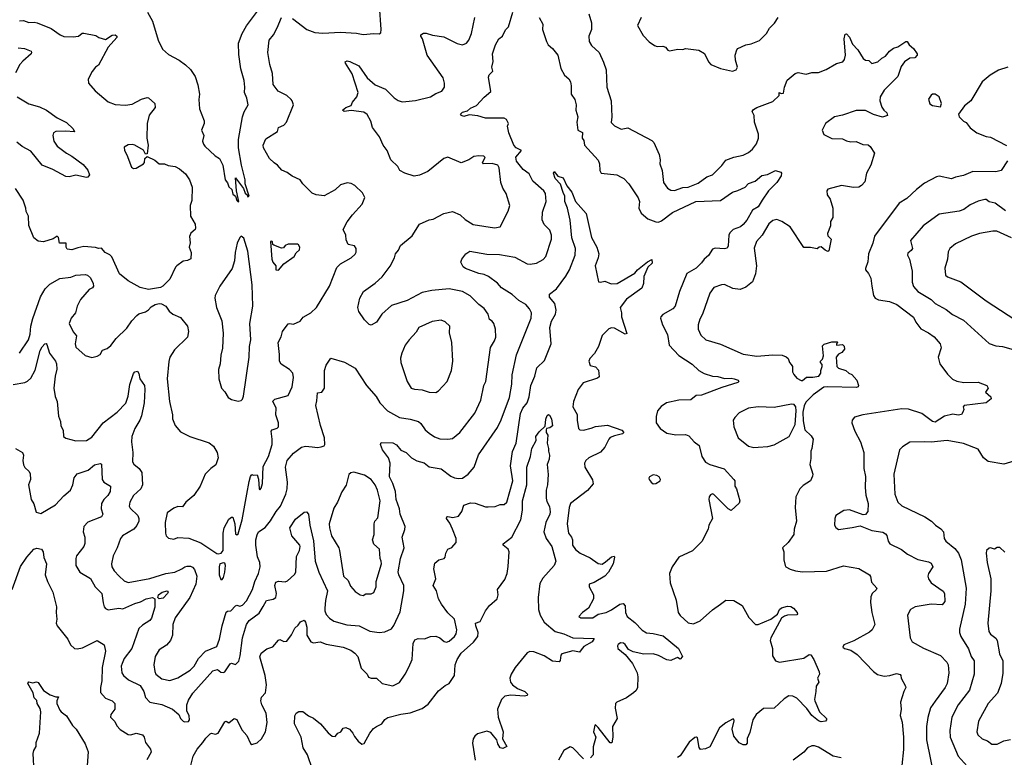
# Model space of a CAD drawing. Extents: x 1678759 to 1859541, y 384609 to 522867.
# Tile 212 of 256: x 1768157 to 1775489, y 466955 to 472448. Entities that reach past the tile are written whole.
import ezdxf

# ---------------------------------------------------------------- set-up
doc = ezdxf.new("R2010")
doc.units = 0

msp = doc.modelspace()

# ---------------------------------------------------------------- linework, layer by layer
at = {"layer": '0CON20XD'}
for points in [[(1770188, 472458), (1770294.6, 472374.6), (1770355, 472352.5), (1770415, 472347.1), (1770545, 472355.5), (1770665, 472348.1), (1770715, 472339.2), (1770795, 472346.2), (1770835, 472342.5), (1770845, 472350), (1770849.2, 472375), (1770836.9, 472555)], [(1768125, 469254.2), (1768178, 469225), (1768184.3, 469205), (1768180, 469165), (1768185.7, 469134.3), (1768195, 469112.9), (1768228, 469085), (1768235.5, 469065.5), (1768237.5, 469025), (1768221.9, 468985), (1768241.4, 468875), (1768261.9, 468841.9), (1768280.6, 468780.6), (1768315, 468770), (1768424.1, 468835.9), (1768485, 468902.5), (1768535.6, 468945), (1768553.5, 468985), (1768563, 469037), (1768583.8, 469066.2), (1768667.3, 469092.7), (1768715, 469132.9), (1768755, 469142.5), (1768765, 469137.5), (1768770, 469025), (1768783.8, 469005), (1768834, 468975), (1768831.4, 468935), (1768813.1, 468905), (1768783.6, 468875), (1768767.3, 468845), (1768764.5, 468805), (1768775.8, 468765), (1768765.8, 468745), (1768665, 468707.1), (1768635.6, 468675), (1768629.5, 468635), (1768643.1, 468595), (1768642.5, 468547.5), (1768633.8, 468525), (1768580.8, 468455), (1768574.3, 468435), (1768574.4, 468385), (1768605.8, 468335), (1768685, 468286.4), (1768719.6, 468225), (1768769.5, 468175), (1768778.1, 468105), (1768785.7, 468075.7), (1768795, 468063.8), (1768815, 468054.2), (1768895, 468066.2), (1768925, 468060), (1769015, 468101.1), (1769057.6, 468112.4), (1769098, 468135), (1769145, 468145.6), (1769163.8, 468135), (1769164.3, 468074.3), (1769139.4, 467990.6), (1769126.9, 467973.1), (1769070.3, 467939.7), (1769044, 467915), (1768993.1, 467766.9), (1768935, 467690), (1768919.5, 467655), (1768913.6, 467633.6), (1768918.1, 467585), (1768930.8, 467565), (1768967.5, 467532.5), (1769055, 467490.6), (1769080.9, 467445), (1769095, 467400), (1769125, 467366.7), (1769215, 467349.1), (1769295, 467314.4), (1769341.2, 467275), (1769355, 467243.3), (1769374.2, 467224.2), (1769385, 467218.8), (1769415, 467223.3), (1769421.2, 467235), (1769418.8, 467265), (1769402.3, 467302.3), (1769402.7, 467345), (1769415, 467382), (1769447.3, 467432.7), (1769595, 467600.6), (1769629.3, 467609.3), (1769655, 467590), (1769675, 467586), (1769685, 467592), (1769725, 467652), (1769735, 467656.7), (1769765, 467646.2), (1769789.1, 467670.9), (1769799.7, 467710.3), (1769817, 467845), (1769845, 467944.5), (1769865, 467975.4), (1769940.7, 468029.3), (1769970.5, 468079.5), (1769995, 468122), (1770045, 468132.9), (1770063.5, 468146.5), (1770069.2, 468175), (1770057.7, 468235), (1770065, 468259.2), (1770083.2, 468266.8), (1770135, 468262.5), (1770151.2, 468268.8), (1770202.7, 468317.3), (1770213.8, 468335), (1770219.2, 468450.8), (1770240.8, 468495), (1770245.7, 468525), (1770244, 468535), (1770183.1, 468605), (1770169.2, 468665), (1770211.7, 468728.3), (1770275, 468780), (1770293.9, 468783.9), (1770306.6, 468766.6), (1770317.5, 468685), (1770345, 468567.5), (1770357.2, 468415), (1770384.3, 468334.3), (1770448.8, 468195), (1770433.1, 468123.1), (1770428.2, 468065), (1770428.5, 468045), (1770439.8, 468019.8), (1770465, 467990.6), (1770495, 467970), (1770592.9, 467942.9), (1770685, 467934), (1770765, 467894.6), (1770835, 467885.6), (1770875, 467890.6), (1770925, 467912.2), (1770944, 467936), (1770991.2, 468038.8), (1771017.8, 468195), (1771017.1, 468235), (1770979.1, 468315), (1770976.2, 468336.2), (1770993.2, 468436.8), (1771020.9, 468515), (1771004.5, 468595.5), (1771025, 468652.5), (1771026.4, 468675), (1770991.2, 468765), (1770984.6, 468805), (1770961.6, 468875), (1770955.5, 468935), (1770935.3, 468995.3), (1770911.4, 469045), (1770915.6, 469145.6), (1770902.9, 469185), (1770859.2, 469245), (1770844, 469285), (1770849.3, 469300.7), (1770935, 469297.5), (1770961.7, 469281.7), (1770995, 469242.5), (1771034, 469225), (1771074.7, 469184.7), (1771115, 469163.6), (1771168.5, 469148.5), (1771205, 469117.5), (1771295, 469103.5), (1771368.6, 469048.6), (1771395, 469035.6), (1771425, 469030.6), (1771455, 469034.4), (1771497.5, 469065), (1771540.6, 469115), (1771573.1, 469206.9), (1771715, 469412.5), (1771742.6, 469467.4), (1771803.8, 469635), (1771822.3, 469735), (1771825.3, 469804.7), (1771856.5, 469953.5), (1771966.5, 470225), (1771968.1, 470265), (1771952.2, 470295), (1771925, 470326.4), (1771875, 470356.8), (1771825, 470401.5), (1771745, 470451.1), (1771715, 470485.7), (1771648.6, 470535), (1771615, 470552), (1771575, 470558), (1771476, 470595), (1771458.5, 470608.5), (1771442, 470642), (1771450, 470665), (1771480, 470705), (1771510, 470725), (1771635, 470701.8), (1771729.8, 470700.2), (1771845, 470679.1), (1771935, 470630), (1771957.4, 470627.4), (1772005.4, 470634.6), (1772055, 470661.4), (1772075.7, 470685), (1772117.5, 470815), (1772118.2, 470845), (1772105, 470880), (1772062.5, 470922.5), (1772048, 470958), (1772049.1, 471015), (1772077.7, 471095), (1772072.9, 471155), (1772060, 471175), (1771978.9, 471245), (1771950.5, 471300.5), (1771905, 471331.9), (1771857.5, 471395), (1771851.5, 471425), (1771892.5, 471475), (1771853.1, 471495), (1771835.5, 471515), (1771800, 471605), (1771790, 471655), (1771797.5, 471675), (1771781.2, 471705), (1771764.1, 471715.9), (1771626.1, 471716.1), (1771568, 471732), (1771505, 471738.8), (1771465, 471727.5), (1771446.7, 471735), (1771440, 471745), (1771455, 471758.6), (1771490.6, 471769.4), (1771515, 471789.4), (1771559.5, 471810.5), (1771615, 471870.6), (1771665.6, 471914.4), (1771648.8, 472021.2), (1771653.3, 472036.7), (1771681.2, 472065), (1771672, 472095), (1771682.3, 472137.7), (1771678.1, 472195), (1771699.2, 472260.8), (1771723.8, 472305), (1771752.5, 472325), (1771775, 472372.5), (1771795.8, 472395), (1771829.7, 472505)], [(1769109.2, 472505), (1769146.3, 472436.3), (1769188, 472295), (1769219.5, 472229.5), (1769265, 472188.8), (1769345, 472146.2), (1769391.7, 472111.7), (1769427.9, 472077.9), (1769463.8, 472025), (1769484.1, 471964.1), (1769496, 471895), (1769491.2, 471855), (1769495.8, 471784.2), (1769530.8, 471695), (1769530, 471675), (1769512, 471625), (1769528, 471585), (1769519.4, 471545), (1769525, 471522.5), (1769535.6, 471505.6), (1769612.5, 471435), (1769645, 471414.4), (1769669.3, 471365), (1769686.9, 471255), (1769703.4, 471233.4), (1769715, 471203.8), (1769736.7, 471185), (1769745, 471150), (1769763.6, 471133.6), (1769775, 471102.5), (1769785, 471092.5), (1769790, 471095), (1769772, 471175), (1769765, 471270), (1769822.5, 471192.5), (1769835, 471157.5), (1769850, 471145), (1769855, 471130), (1769866.7, 471135), (1769836.7, 471226.7), (1769835.8, 471255), (1769807.8, 471365), (1769786.9, 471495), (1769787.1, 471557.1), (1769815.4, 471724.6), (1769827.5, 471762.5), (1769857.5, 471815), (1769849.2, 471865), (1769831.4, 471905), (1769834.4, 471945), (1769827.8, 471995), (1769803.7, 472083.7), (1769788.9, 472188.9), (1769787.4, 472272.6), (1769812.5, 472345), (1769846.2, 472403.8), (1769927.9, 472512.1)], [(1772395, 472491.2), (1772415.7, 472425), (1772414.2, 472375.8), (1772394.2, 472325), (1772398, 472285), (1772415, 472256.2), (1772470.8, 472205), (1772505, 472132.5), (1772523.3, 472075), (1772529.1, 471945), (1772562.2, 471845), (1772566.9, 471725), (1772562.3, 471682.3), (1772585, 471658.8), (1772635, 471633.8), (1772685, 471642), (1772865, 471547.8), (1772879.6, 471535), (1772918.5, 471445), (1772926.5, 471405), (1772924.6, 471374.6), (1772941.9, 471325), (1772950.8, 471235), (1772980, 471195), (1773005, 471179.5), (1773032.4, 471177.6), (1773095, 471198.6), (1773135, 471202.2), (1773208.6, 471231.4), (1773275, 471277.1), (1773315, 471292), (1773385, 471362), (1773415, 471401.4), (1773475.8, 471424.2), (1773545, 471440.6), (1773585, 471458.6), (1773615, 471484.2), (1773644.4, 471525), (1773657.8, 471565), (1773657.5, 471595), (1773629.5, 471685), (1773626, 471735), (1773611.2, 471765), (1773620.3, 471779.7), (1773645, 471794.4), (1773765, 471838.8), (1773812.5, 471885), (1773813, 471907), (1773828.3, 471898.3), (1773845, 471902.5), (1773851.4, 471945), (1773870.9, 471999.1), (1773931.7, 472048.3), (1773955, 472054.2), (1774013, 472043), (1774055, 472054.4), (1774105, 472055.7), (1774163, 472077), (1774238.3, 472121.7), (1774286.7, 472135), (1774298.7, 472151.3), (1774306.4, 472185), (1774297.1, 472305), (1774305, 472340), (1774315, 472342.5), (1774335, 472318.8), (1774359.2, 472265), (1774398, 472225), (1774438.3, 472158.3), (1774455, 472147.5), (1774480, 472145), (1774503.3, 472123.3), (1774547.5, 472135), (1774577, 472163), (1774603.4, 472176.6), (1774635, 472213.8), (1774665, 472236.7), (1774695, 472247.5), (1774755, 472286.7), (1774765.9, 472285.9), (1774780, 472260), (1774812.5, 472235), (1774840, 472195), (1774840, 472185), (1774823.8, 472165), (1774785, 472160.8), (1774745, 472134), (1774719.8, 472100.2), (1774695.8, 472025), (1774595, 471923.8), (1774565.7, 471874.3), (1774560.8, 471845), (1774577.9, 471797.9), (1774591.2, 471775), (1774614, 471754), (1774620, 471735), (1774582.7, 471722.7), (1774515, 471742), (1774455, 471772.5), (1774385, 471772.3), (1774285, 471738.5), (1774225, 471725.6), (1774156.2, 471675), (1774132, 471625), (1774145, 471593.8), (1774204.3, 471564.3), (1774285, 471560), (1774315, 471546.7), (1774345, 471540), (1774385, 471541.2), (1774435, 471520), (1774475, 471516.2), (1774490, 471505), (1774522.5, 471455), (1774495.8, 471365), (1774462.9, 471305), (1774449.7, 471240.3), (1774425, 471212.5), (1774405, 471201.4), (1774365, 471200), (1774276.4, 471213.6), (1774175, 471185.8), (1774168, 471175), (1774170.8, 471145), (1774192, 471112), (1774212.9, 471045), (1774211.4, 470975), (1774195.7, 470945), (1774193.9, 470913.9), (1774171.9, 470855), (1774175, 470840), (1774198.6, 470815), (1774183.3, 470726.7), (1774175, 470723.3), (1774155, 470731.2), (1774125, 470756.2), (1774110, 470755), (1774095, 470742.5), (1774045, 470752.5), (1773995, 470752.5), (1773895.4, 470905.4), (1773832, 470945), (1773795, 470960), (1773765, 470952.2), (1773735, 470929.4), (1773685.3, 470844.7), (1773642.8, 470797.2), (1773625.8, 470745.8), (1773644.2, 470615), (1773636.7, 470555), (1773613.2, 470496.8), (1773565, 470455.7), (1773521.7, 470438.3), (1773466.9, 470446.9), (1773405, 470475.6), (1773382.5, 470475), (1773325.7, 470454.3), (1773297, 470413), (1773242.5, 470255), (1773221.7, 470218.3), (1773208.6, 470175), (1773210, 470145), (1773230.3, 470100.3), (1773265.5, 470065.5), (1773375, 470031.5), (1773545, 469957.5), (1773647, 469943), (1773765, 469952), (1773835, 469950), (1773865, 469938.8), (1773880, 469925), (1773890, 469895), (1773901.5, 469881.5), (1773910.6, 469865), (1773912.9, 469825), (1773920.8, 469805), (1773945, 469780), (1773975, 469762.5), (1773985, 469762.5), (1774015, 469787.5), (1774064.2, 469785.8), (1774106.7, 469795), (1774123.3, 469815), (1774122.5, 469835), (1774132.5, 469865), (1774131.7, 469881.7), (1774120, 469895), (1774120, 469905), (1774135, 469920), (1774143.3, 469945), (1774135, 470020), (1774148.3, 470031.7), (1774205, 470048.8), (1774245, 470050), (1774250, 470045), (1774240, 470035), (1774240, 470025), (1774285, 470030), (1774297, 470017), (1774300, 469995), (1774279.3, 469970.7), (1774255, 469957.5), (1774237.5, 469935), (1774242.5, 469865), (1774255, 469853.3), (1774310, 469835), (1774330, 469815), (1774352.5, 469805), (1774390, 469765), (1774403.3, 469725), (1774400, 469715), (1774385, 469709.2), (1774175, 469715.5), (1774145, 469711.4), (1774065.6, 469655), (1774010.8, 469599.2), (1773998.4, 469571.6), (1773988.9, 469525), (1773990.9, 469460.9), (1774004.2, 469395), (1774050.4, 469350.4), (1774064.4, 469325), (1774055.6, 469254.4), (1774048.6, 469235), (1774048.3, 469181.7), (1774040.5, 469135), (1774063.1, 469065), (1774061.7, 469048.3), (1774045.7, 469014.3), (1773990.9, 468979.1), (1773966.2, 468955), (1773937.5, 468895), (1773930.6, 468815), (1773940.8, 468715), (1773924.3, 468655), (1773920.8, 468615), (1773880, 468555), (1773836.2, 468515), (1773848, 468485), (1773846, 468425), (1773856.7, 468385), (1773862.5, 468375), (1773895, 468356.2), (1773932.9, 468342.9), (1773985.8, 468335.8), (1774165, 468340.6), (1774292, 468382), (1774405, 468362), (1774485, 468313.3), (1774492.3, 468302.3), (1774499.7, 468259.7), (1774538.8, 468215), (1774535, 468203.3), (1774504.2, 468175.8), (1774495, 468150), (1774492.7, 468107.3), (1774502.9, 468035), (1774524.2, 467945), (1774505.5, 467904.5), (1774485, 467887.1), (1774367.8, 467822.2), (1774295, 467792.5), (1774287.5, 467775), (1774300, 467765), (1774345, 467752.5), (1774392.2, 467722.2), (1774515.7, 467595), (1774545, 467573.3), (1774595, 467559.5), (1774636.5, 467563.5), (1774685, 467579.4), (1774712.3, 467572.3), (1774718.8, 467565), (1774720, 467545), (1774753.8, 467485), (1774756.7, 467475), (1774740, 467445), (1774716.9, 467365), (1774721.9, 467315), (1774714.2, 467265.8), (1774728, 467218), (1774738.5, 467105), (1774737.6, 467012.4), (1774725.7, 466895)], [(1768109.2, 469730.8), (1768194.6, 469745.4), (1768215, 469756.5), (1768240.1, 469779.9), (1768271.4, 469838.6), (1768310.4, 469985), (1768325, 470013.1), (1768345, 470034.3), (1768355, 470036), (1768359.4, 470029.4), (1768378.5, 469965), (1768423.1, 469905), (1768430.6, 469885), (1768432.5, 469845), (1768420.5, 469795), (1768410.4, 469705), (1768421.4, 469641.4), (1768436.2, 469605), (1768445.6, 469495.6), (1768460, 469455), (1768463, 469423), (1768481.2, 469391.2), (1768484.3, 469344.3), (1768501.2, 469331.2), (1768575, 469313.1), (1768655, 469314.4), (1768695, 469338.6), (1768777.5, 469445), (1768881.9, 469525), (1768946.9, 469593.1), (1768964.5, 469645), (1768978, 469732), (1769005, 469812.5), (1769015, 469826), (1769035, 469830), (1769044.1, 469814.1), (1769050.8, 469775), (1769085.5, 469725), (1769090, 469695), (1769083.2, 469595), (1769065, 469498), (1769052, 469465), (1769013.2, 469405), (1768992.5, 469345), (1768988.5, 469305), (1768999.6, 469225), (1768996.9, 469155), (1769007.2, 469137.2), (1769047.5, 469105), (1769067.1, 469077.1), (1769071.1, 468985), (1769059.5, 468955), (1769004.5, 468905), (1768978.2, 468855), (1768972.5, 468825), (1768979.6, 468809.6), (1769035.5, 468755), (1769043.8, 468735), (1769043.2, 468715), (1769029.2, 468680.8), (1769006.4, 468655), (1768922.5, 468605), (1768906.7, 468585), (1768882.9, 468515), (1768852.2, 468455), (1768840.5, 468395), (1768842.2, 468375), (1768859.5, 468345), (1768896.9, 468305), (1768935, 468270), (1768965, 468257.8), (1769125, 468286.1), (1769245, 468324.8), (1769312.5, 468335), (1769365, 468357.8), (1769385.8, 468374.2), (1769405, 468380), (1769428, 468378), (1769445, 468370.5), (1769459.1, 468355), (1769475.9, 468305), (1769468, 468245), (1769423.8, 468145), (1769313.5, 467995), (1769298.2, 467945), (1769295.4, 467865), (1769280.8, 467825), (1769249.6, 467790.4), (1769195.5, 467755), (1769165.4, 467705), (1769156.2, 467645), (1769162.9, 467595), (1769171.8, 467575), (1769215, 467539.2), (1769275, 467528.2), (1769335, 467547.9), (1769425.8, 467604.2), (1769455.4, 467635), (1769488.2, 467691.8), (1769541.5, 467745), (1769625, 467781.5), (1769645.7, 467834.3), (1769664.9, 467934.9), (1769695, 468037.5), (1769705, 468044), (1769730, 468045), (1769765, 468084.2), (1769775, 468088), (1769795, 468080), (1769815, 468087.5), (1769845, 468120), (1769891.8, 468205), (1769908.2, 468265), (1769935.8, 468324.2), (1769946.9, 468375), (1769945.5, 468405), (1769927.1, 468447.1), (1769914.8, 468534.8), (1769915.9, 468575), (1769925, 468613.3), (1769935.8, 468634.2), (1769985, 468668), (1770025, 468715.7), (1770066.1, 468785), (1770099.2, 468825), (1770138.8, 468915), (1770149.2, 468955), (1770151.8, 469005), (1770135.4, 469115), (1770147.7, 469165), (1770195, 469221.1), (1770255, 469264.5), (1770285, 469273.3), (1770335, 469268.6), (1770375, 469263.1), (1770403, 469267), (1770425, 469273.8), (1770430, 469285), (1770426.5, 469335), (1770395.7, 469425.7), (1770361.2, 469575), (1770370.7, 469609.3), (1770375, 469670), (1770406, 469674), (1770426.7, 469705), (1770425.9, 469835.9), (1770438.1, 469875), (1770475, 469927.5), (1770575, 469898.8), (1770653.9, 469853.9), (1770738.8, 469725), (1770811.8, 469641.8), (1770838.6, 469595), (1770895, 469534.4), (1770985, 469486.4), (1771065, 469474.6), (1771126, 469456), (1771145, 469441.4), (1771176.5, 469395), (1771205, 469368.5), (1771245, 469340.9), (1771285, 469328.2), (1771345, 469324.4), (1771379.4, 469330.6), (1771434.3, 469375), (1771545, 469519.2), (1771590, 469615), (1771614.4, 469725), (1771628.1, 469755), (1771663.2, 470006.8), (1771693.6, 470056.4), (1771702, 470085), (1771700.8, 470145), (1771687, 470187), (1771675, 470203.8), (1771655, 470216.7), (1771645.6, 470255.6), (1771615, 470298.8), (1771575, 470328.1), (1771512, 470392), (1771454.5, 470424.5), (1771355, 470443.6), (1771225, 470431.8), (1771155, 470415.6), (1771041.9, 470358.1), (1770925, 470321.1), (1770854.6, 470255.4), (1770814.3, 470195), (1770775, 470173.1), (1770758.9, 470178.9), (1770723.5, 470213.5), (1770681.4, 470275), (1770675.8, 470305), (1770688.8, 470375), (1770716, 470425), (1770803.7, 470486.3), (1770855, 470534.2), (1770916.6, 470613.4), (1770947.5, 470675), (1770955.7, 470705), (1770978.6, 470731.4), (1770992, 470768), (1771080.1, 470839.9), (1771135, 470925.8), (1771205, 470958.8), (1771235, 470963.8), (1771315.6, 471004.4), (1771380.3, 471020.3), (1771436.2, 470996.2), (1771475, 470960.6), (1771535, 470924.4), (1771692.3, 470897.7), (1771735, 470906.2), (1771795, 471023.3), (1771805.6, 471065), (1771780.6, 471155), (1771754.2, 471195), (1771738.9, 471235), (1771726.9, 471345), (1771716.5, 471365), (1771675, 471377.6), (1771610, 471375), (1771604.3, 471385), (1771623.3, 471423.3), (1771612.3, 471432.3), (1771575, 471435.6), (1771539.3, 471430.7), (1771501.2, 471405), (1771445, 471382.7), (1771344.3, 471424.3), (1771316.2, 471413.8), (1771195, 471317.8), (1771135, 471290.6), (1771095, 471284.4), (1771025, 471305.7), (1770988.8, 471325), (1770973.8, 471355), (1770921.4, 471405), (1770893.1, 471473.1), (1770863.1, 471513.1), (1770837.1, 471575), (1770784.5, 471644.5), (1770772.1, 471692.1), (1770745, 471743.3), (1770718.6, 471758.6), (1770625, 471772.9), (1770574.2, 471764.2), (1770560, 471775), (1770585, 471793.8), (1770625, 471810), (1770634.3, 471835), (1770667.8, 471875), (1770676.9, 471905), (1770633.3, 472045), (1770582, 472125), (1770580, 472135), (1770595, 472141.4), (1770615, 472137.5), (1770682.9, 472105), (1770745.3, 472015.3), (1770803.4, 471963.4), (1770881.7, 471931.7), (1770945, 471867.5), (1770975, 471847.1), (1771005, 471836.4), (1771031.5, 471838.5), (1771105, 471846.4), (1771215, 471874.4), (1771255, 471899.2), (1771300, 471915), (1771319.2, 471945), (1771321.4, 471975), (1771310, 472015), (1771192.3, 472185), (1771155.6, 472305.6), (1771144, 472325), (1771145, 472336.2), (1771165, 472348), (1771185, 472349.2), (1771232.1, 472332.1), (1771315, 472320.9), (1771415, 472272.2), (1771455, 472260.6), (1771485, 472274.4), (1771502.2, 472295), (1771521.2, 472345), (1771546.7, 472465)], [(1768155, 472438.8), (1768185, 472441.2), (1768225, 472427.5), (1768265, 472430), (1768287.5, 472425), (1768392.4, 472382.4), (1768457.5, 472335), (1768485, 472324), (1768555, 472321.2), (1768595, 472326.7), (1768622.3, 472347.7), (1768635, 472348.8), (1768725, 472330), (1768746.1, 472316.1), (1768795, 472300), (1768846.4, 472333.6), (1768867.5, 472335), (1768880, 472325), (1768880, 472315), (1768815, 472243.8), (1768745, 472108.8), (1768721.2, 472095), (1768697, 472063), (1768667.5, 472005), (1768670, 471975), (1768718.3, 471918.3), (1768815.8, 471835.8), (1768867, 471817), (1768945, 471811.4), (1768995, 471819.2), (1769063.2, 471856.8), (1769105, 471870), (1769116.4, 471866.4), (1769163.8, 471825), (1769165.8, 471795), (1769122.1, 471737.9), (1769105.8, 471675), (1769104, 471565), (1769113.3, 471515), (1769105, 471450), (1769095, 471447.5), (1769078, 471478), (1769013.9, 471513.9), (1768995, 471518.8), (1768963.9, 471516.1), (1768935, 471500), (1768936.7, 471475), (1768955, 471442.5), (1768989.7, 471349.7), (1769005, 471341.4), (1769025, 471342.5), (1769080, 471375), (1769087.5, 471385), (1769090, 471415), (1769105, 471430), (1769162.9, 471402.9), (1769195, 471376), (1769235, 471375.7), (1769263.2, 471363.2), (1769314, 471356), (1769348, 471338), (1769391.3, 471301.3), (1769421.2, 471255), (1769441.7, 471201.7), (1769438.3, 471101.7), (1769426.4, 471063.6), (1769430, 470985), (1769463.3, 470925), (1769466.7, 470895), (1769463.3, 470885), (1769431.2, 470858.8), (1769422, 470835), (1769426.1, 470786.1), (1769420, 470755), (1769433.8, 470715), (1769432.5, 470667.5), (1769406.1, 470653.9), (1769375, 470651.2), (1769326.2, 470615), (1769316.2, 470605), (1769274.2, 470515), (1769222.5, 470465), (1769205, 470454.4), (1769115, 470438), (1769054.6, 470454.6), (1768965, 470502.5), (1768899.2, 470555), (1768843, 470683), (1768828, 470698), (1768793.3, 470715), (1768766.1, 470746.1), (1768743.8, 470743.8), (1768721.7, 470751.7), (1768635, 470758.8), (1768590.8, 470749.2), (1768545, 470734.2), (1768510, 470740), (1768503.3, 470755), (1768503, 470783), (1768454.2, 470784.2), (1768446.4, 470826.4), (1768436.7, 470836.7), (1768405, 470816.7), (1768335, 470793.8), (1768295, 470800), (1768263.3, 470825), (1768224, 470915), (1768222, 470985), (1768205, 471020), (1768203.8, 471045), (1768184, 471105), (1768125, 471192.5)], [(1770363.8, 471143.8), (1770335, 471157.1), (1770266.2, 471225), (1770245.6, 471255.6), (1770185, 471282), (1770149.3, 471309.3), (1770108, 471328), (1770077.1, 471365), (1770051.4, 471381.4), (1770018, 471415), (1769971.9, 471495), (1769970, 471515), (1769988.8, 471561.2), (1770076.7, 471615), (1770083.8, 471645), (1770125, 471662.5), (1770144.2, 471685), (1770195.9, 471814.1), (1770186.7, 471845), (1770177.5, 471855), (1770145, 471883.8), (1770082.5, 471915), (1770044.4, 471965), (1770038.9, 472048.9), (1770018.9, 472115), (1770004.5, 472204.5), (1770015, 472296.7), (1770046, 472335), (1770075, 472386.7), (1770105.7, 472465)], [(1772024.4, 472465), (1772053.3, 472415), (1772051.2, 472375), (1772079.2, 472285), (1772092.1, 472262.1), (1772123.8, 472235), (1772164.4, 472185), (1772187.8, 472085), (1772214, 472035), (1772245, 472008), (1772258, 471985), (1772264.2, 471955), (1772264, 471895), (1772291.2, 471855), (1772301.9, 471815), (1772299.4, 471775), (1772312.5, 471725), (1772306, 471685), (1772314.2, 471625), (1772347.9, 471607.9), (1772345.8, 471565.8), (1772357.8, 471547.8), (1772363.1, 471515), (1772465, 471401.2), (1772475.7, 471374.3), (1772475.8, 471325), (1772485.8, 471305.8), (1772602.7, 471292.7), (1772635.9, 471275.9), (1772656, 471266), (1772693.3, 471225), (1772761.4, 471121.4), (1772771.4, 471095), (1772767.3, 471045), (1772785, 471008), (1772835, 470965.6), (1772895, 470942.5), (1772915, 470941.8), (1772935, 470949.6), (1773018.3, 471011.7), (1773191.2, 471095), (1773375, 471102.5), (1773464.3, 471165), (1773505, 471175.5), (1773559.3, 471200.7), (1773585, 471229.2), (1773633.3, 471246.7), (1773683, 471287), (1773725, 471296.2), (1773785, 471326.2), (1773825, 471312.5), (1773830, 471305), (1773827.5, 471285), (1773794, 471235), (1773732, 471175), (1773685.7, 471105), (1773656.7, 471055), (1773615, 471030), (1773571.9, 470955), (1773545, 470922), (1773523.4, 470906.6), (1773470, 470885), (1773445, 470861.2), (1773436.8, 470843.2), (1773431.9, 470765), (1773425, 470746.2), (1773405, 470740.8), (1773335, 470747.5), (1773315, 470738.8), (1773286.8, 470693.2), (1773253.8, 470665), (1773235, 470636.7), (1773193.2, 470596.8), (1773125, 470558), (1773069.1, 470425), (1773038.9, 470315), (1773020, 470295), (1772945, 470252.5), (1772930, 470235), (1772928, 470225), (1772943.3, 470175), (1772980, 470105), (1772993.7, 470023.7), (1773065, 469947.5), (1773165, 469882), (1773215, 469836.2)], [(1772784.4, 472465.6), (1772756.7, 472405), (1772800.7, 472330.7), (1772845, 472284), (1772885, 472256.7), (1772905, 472250), (1772945, 472252.5), (1772965, 472243.3), (1772982.3, 472222.3), (1772995, 472216.2), (1773058.3, 472228.3), (1773095, 472226.2), (1773115, 472233.3), (1773215, 472221.2), (1773256.7, 472196.7), (1773286, 472135), (1773303.3, 472115), (1773375, 472085.6), (1773464.2, 472065.8), (1773493.3, 472075), (1773502, 472095), (1773487.9, 472147.9), (1773485.7, 472185), (1773496, 472224), (1773505, 472233.3), (1773565, 472261.9), (1773605, 472268.1), (1773666.5, 472293.5), (1773718.8, 472345), (1773739.2, 472385), (1773777.8, 472422.2), (1773805.8, 472465)], [(1768145, 472237.7), (1768193.5, 472233.5), (1768241.2, 472215), (1768246, 472205), (1768242.5, 472195), (1768179.2, 472140.8), (1768158.9, 472115), (1768126.7, 472053.3)], [(1775515, 472094), (1775445, 472072), (1775384.4, 472035.6), (1775324.2, 471985.8), (1775238.8, 471845), (1775193.6, 471806.4), (1775147.5, 471745), (1775152.5, 471725), (1775185, 471693.3), (1775205, 471682.5), (1775235, 471643.3), (1775285, 471606.7), (1775355, 471578.8), (1775385, 471573.3), (1775505, 471512.5)], [(1775015, 471800), (1775020, 471825), (1775003.3, 471875), (1774975, 471893.8), (1774955, 471893.3), (1774943.6, 471886.4), (1774923.8, 471856.2), (1774935, 471822.5), (1774955, 471810), (1775015, 471800)], [(1768139.2, 471875), (1768225, 471821.5), (1768305, 471798.9), (1768357.1, 471775), (1768436.9, 471716.9), (1768505, 471682.2), (1768555.8, 471635), (1768565.8, 471614.2), (1768498.7, 471618.7), (1768425.3, 471614.7), (1768408.9, 471605), (1768403.2, 471586.8), (1768411.2, 471545), (1768436.1, 471506.1), (1768505, 471453.8), (1768545, 471431.1), (1768629.7, 471369.7), (1768665, 471327.5), (1768675.8, 471294.2), (1768665, 471276.7), (1768655, 471273.8), (1768575, 471290), (1768525, 471279.4), (1768500.5, 471280.5), (1768403.4, 471333.4), (1768324.5, 471364.5), (1768239.9, 471469.9), (1768175, 471503.6), (1768135, 471535.4)], [(1775512.7, 471397.3), (1775465.8, 471324.2), (1775425, 471314.3), (1775255, 471318), (1775185, 471288), (1775125, 471276), (1775095, 471262.5), (1775005, 471282), (1774985, 471278), (1774895, 471232), (1774835, 471184), (1774764.3, 471115.7), (1774705, 471082), (1774523, 470837), (1774510.6, 470785), (1774477.3, 470705), (1774472.2, 470645), (1774456, 470596), (1774456.2, 470585), (1774478.7, 470558.7), (1774495.8, 470524.2), (1774501.4, 470465), (1774516, 470395), (1774526.2, 470375), (1774551.8, 470361.8), (1774635, 470349.4), (1774688.6, 470328.6), (1774812.2, 470232.2), (1774830, 470195), (1774866.8, 470146.8), (1774925.4, 470115.4), (1774967.2, 470087.2), (1775011.4, 470035), (1775019.2, 470005), (1774996.2, 469935), (1775010, 469885), (1775065, 469809.2), (1775102.5, 469772.5), (1775135, 469756.7), (1775187, 469747), (1775295, 469750), (1775360, 469725), (1775367.5, 469705), (1775350, 469675), (1775389.3, 469639.3), (1775390, 469625), (1775355, 469596.2), (1775190, 469575), (1775183.6, 469566.4), (1775186.7, 469545), (1775181.2, 469525), (1775171.2, 469508.8), (1775145.8, 469504.2), (1775105, 469511.9), (1775044.5, 469495.5), (1774975, 469450.6), (1774955, 469456.9), (1774875, 469516.2), (1774775, 469548.2), (1774725, 469549.5), (1774435, 469506.9)], [(1769422.5, 466855), (1769447.7, 466965), (1769478.5, 467015), (1769521.8, 467065), (1769542, 467098), (1769575, 467130.6), (1769585, 467134.3), (1769615, 467127.5), (1769635, 467136.2), (1769685, 467218.8), (1769695, 467223.8), (1769715, 467213.3), (1769755, 467244.2), (1769775, 467236), (1769810.2, 467160.2), (1769847.3, 467117.3), (1769875, 467057.5), (1769885, 467051.2), (1769925, 467062.5), (1769957.2, 467092.8), (1769986.9, 467145), (1770000, 467215), (1769992.7, 467285), (1769960, 467345), (1769952.2, 467375), (1769956.8, 467403.2), (1769987.1, 467435), (1769994.5, 467495), (1769985.3, 467565.3), (1769946, 467704), (1769955, 467731.2), (1769996.4, 467763.6), (1770042.3, 467777.7), (1770085, 467828.8), (1770095, 467833.3), (1770125, 467818.8), (1770145, 467820), (1770182.1, 467867.9), (1770205, 467916), (1770231.1, 467938.9), (1770248, 467965), (1770275, 467975.8), (1770285, 467962.5), (1770294.4, 467925), (1770294.5, 467865), (1770325.6, 467815.6), (1770345, 467808.6), (1770395, 467814.4), (1770438, 467798), (1770565, 467774.4), (1770623.5, 467753.5), (1770651.9, 467731.9), (1770676, 467705), (1770700.3, 467620.3), (1770743.3, 467575), (1770755, 467553.3), (1770774.1, 467544.1), (1770815, 467546), (1770855, 467504), (1770935, 467488), (1770986.4, 467513.6), (1771028.6, 467575), (1771055, 467626.7), (1771078.8, 467685), (1771086.8, 467803.2), (1771099.7, 467830.3), (1771125, 467841.4), (1771171.7, 467838.3), (1771215.9, 467854.1), (1771255, 467857.1), (1771284.4, 467844.4), (1771317.3, 467817.3), (1771335, 467812.5), (1771355, 467820), (1771395, 467854.2), (1771408.1, 467875), (1771412.5, 467905), (1771394.3, 467985), (1771345, 468032), (1771298.9, 468095), (1771274.4, 468135), (1771260, 468195), (1771236.2, 468235), (1771255.5, 468285.5), (1771240.9, 468359.1), (1771248.8, 468401.2), (1771277.5, 468425), (1771317.5, 468435), (1771326.2, 468445), (1771330, 468475), (1771343.9, 468506.1), (1771375, 468517.5), (1771406.2, 468555), (1771406, 468585), (1771380.8, 468655), (1771359.7, 468699.7), (1771335, 468733.3), (1771337.5, 468745), (1771345, 468748.8), (1771382.3, 468742.3), (1771425, 468750), (1771450, 468785), (1771465, 468832.5), (1771515, 468851.2), (1771548.3, 468848.3), (1771625, 468820), (1771645, 468820), (1771697.7, 468822.3), (1771735, 468837.5), (1771765, 468838.8), (1771784, 468855), (1771829.6, 469015), (1771811.5, 469125), (1771826.3, 469233.7), (1771854.6, 469295.4), (1771886.7, 469515), (1771904.1, 469555.9), (1771935.4, 469595), (1771949.8, 469639.8), (1771962.9, 469725), (1771993.3, 469795), (1772009.1, 469855), (1772065, 469910), (1772115.4, 470035), (1772104.1, 470155), (1772116.5, 470203.5), (1772147.6, 470255), (1772152.5, 470285), (1772140.8, 470335), (1772101.3, 470381.3), (1772102.5, 470405), (1772154.3, 470445), (1772225, 470539.5), (1772250.3, 470585), (1772294.2, 470695), (1772296.9, 470745), (1772267.5, 470825), (1772256.3, 470956.3), (1772235.4, 471045), (1772215.5, 471095), (1772216.7, 471135), (1772205, 471161.2), (1772184.5, 471224.5), (1772145, 471266), (1772132.5, 471305), (1772137, 471317), (1772164.4, 471284.4), (1772205, 471270.4), (1772232.1, 471212.1), (1772269.2, 471165), (1772296.7, 471095), (1772376.1, 471006.1), (1772415, 470826), (1772455.3, 470755.3), (1772468.8, 470705), (1772465.4, 470675), (1772441.8, 470615), (1772466.7, 470496.7), (1772483, 470493), (1772515, 470500), (1772561.7, 470481.7), (1772605, 470482.9), (1772738.1, 470561.9), (1772757.5, 470585), (1772832, 470645), (1772865, 470662.5), (1772866, 470635), (1772833.3, 470605), (1772804, 470536), (1772802.9, 470485), (1772790.5, 470449.5), (1772675, 470367.1), (1772627.5, 470305), (1772637.5, 470265), (1772637.5, 470235), (1772678.9, 470111.1), (1772665, 470107.1), (1772585, 470150), (1772565, 470153.9), (1772543.8, 470146.2), (1772493.4, 470096.6), (1772465.9, 470014.1), (1772436.6, 469963.4), (1772402.9, 469925), (1772395.6, 469905), (1772405, 469874), (1772445, 469863.3), (1772468.3, 469838.3), (1772471.7, 469788.3), (1772460.5, 469779.5), (1772353.6, 469745), (1772316.2, 469695), (1772280.9, 469605), (1772276.9, 469565), (1772307.7, 469507.7), (1772307.5, 469465), (1772318, 469405), (1772327.5, 469395), (1772355, 469390.8), (1772413.3, 469406.7), (1772445, 469418), (1772535, 469428.2), (1772641.7, 469391.7), (1772656.7, 469375), (1772645, 469364), (1772585, 469350.6), (1772555, 469337.1), (1772542.9, 469325), (1772513.8, 469265), (1772483.1, 469226.9), (1772395, 469185.5), (1772373.1, 469165), (1772362.9, 469145), (1772364.4, 469115), (1772421.4, 469021.4), (1772428, 468992), (1772385, 468941.8), (1772258.5, 468845), (1772248.5, 468815), (1772233.3, 468695), (1772243.3, 468625), (1772265.6, 468595), (1772272.7, 468575), (1772274.1, 468534.1), (1772295, 468501.9), (1772330.8, 468475), (1772405, 468441.8), (1772465, 468399.2), (1772495, 468394.6), (1772518.5, 468411.5), (1772565, 468447.5), (1772582.5, 468452.5), (1772586, 468445), (1772575.6, 468395), (1772541.8, 468335), (1772515, 468304.4), (1772435, 468258), (1772397.5, 468245), (1772396.7, 468225), (1772428.8, 468165), (1772428.8, 468135), (1772392.5, 468065), (1772347.5, 468035), (1772320, 468005), (1772335, 467994), (1772425, 467993.1), (1772465, 468020.8), (1772523.8, 468035), (1772565, 468054.4), (1772625, 468096.9), (1772651.1, 468101.1), (1772664.6, 468084.6), (1772667.3, 468035), (1772681.5, 468005), (1772738.1, 467958.1), (1772791.4, 467901.4), (1772825, 467882.2), (1772875, 467877.4), (1772949.6, 467859.6), (1773062.9, 467765), (1773092.5, 467705), (1773075, 467687.5), (1773055, 467697.5), (1773015, 467681.2), (1773005, 467676.2), (1772975, 467680.6), (1772914.1, 467714.1), (1772875, 467726.2), (1772805, 467723.8), (1772725, 467741.5), (1772689.4, 467759.4), (1772665, 467796.2), (1772652.5, 467805), (1772631.7, 467808.3), (1772613.3, 467795), (1772607.5, 467785), (1772610, 467765), (1772665, 467721.2), (1772720, 467655), (1772753.8, 467585), (1772760, 467555), (1772758, 467475), (1772747.3, 467452.7), (1772728.8, 467435), (1772675, 467399.4), (1772602.9, 467367.1), (1772592.9, 467357.1), (1772591.2, 467321.2), (1772606, 467245), (1772572.5, 467185), (1772573.8, 467105), (1772566.4, 467063.6), (1772555, 467063.3), (1772465, 467176.7), (1772445, 467196.7), (1772440, 467195), (1772430, 467145), (1772446, 467105), (1772427, 467033), (1772426.4, 466973.6), (1772408.3, 466951.7)], [(1768155, 469966), (1768221.5, 470065), (1768235, 470106.7), (1768240, 470165), (1768254.3, 470224.3), (1768311.9, 470385), (1768346.4, 470443.6), (1768380.6, 470479.4), (1768455, 470521.4), (1768538.7, 470531.3), (1768575, 470547.1), (1768645, 470550), (1768662.5, 470545), (1768683.3, 470525), (1768703.3, 470485), (1768706.4, 470463.6), (1768698.3, 470451.7), (1768675, 470440), (1768609.2, 470365), (1768584, 470315), (1768572.5, 470265), (1768540.8, 470225), (1768526, 470185), (1768554, 470125), (1768579.2, 470095), (1768570, 470035), (1768575, 470010), (1768645, 469946.7), (1768695, 469933.3), (1768735, 469943.3), (1768755, 469956.2), (1768772.9, 469987.1), (1768809.2, 470000.8), (1768835, 470023.3), (1768874.5, 470075.5), (1768955, 470152), (1768993, 470207), (1769030, 470245), (1769045, 470258), (1769095, 470273.3), (1769115, 470286.7), (1769135, 470311.2), (1769165, 470328), (1769195, 470335.8), (1769212.7, 470332.7), (1769245, 470314), (1769268.8, 470278.8), (1769296.2, 470256.2), (1769355, 470230), (1769406.7, 470166.7), (1769414.4, 470125.6), (1769405.4, 470084.6), (1769309.7, 469990.3), (1769275.8, 469935), (1769266.8, 469903.2), (1769254.4, 469775), (1769272.9, 469605), (1769296, 469505), (1769294.2, 469475), (1769315.9, 469425.9), (1769355, 469380), (1769425, 469344.2), (1769567.2, 469297.2), (1769601.3, 469271.3), (1769628.6, 469225), (1769634.2, 469185), (1769616.3, 469133.7), (1769581.2, 469105), (1769536.9, 469065), (1769500.8, 468975), (1769453.8, 468905), (1769394.6, 468855.4), (1769368.3, 468821.7), (1769335, 468822), (1769305, 468810), (1769256.2, 468775), (1769241.2, 468705), (1769242.5, 468625), (1769247.5, 468605), (1769265, 468586.7), (1769305, 468580), (1769335, 468591.2), (1769417, 468587), (1769505, 468552), (1769625, 468473.8), (1769635, 468470), (1769656.7, 468475), (1769671.2, 468495), (1769672.7, 468625), (1769679.6, 468665), (1769715, 468728.9), (1769735, 468744.2), (1769745, 468743.8), (1769758.2, 468695), (1769765, 468617.5), (1769775, 468613.3), (1769785, 468620), (1769814, 468725), (1769849.1, 468915), (1769865, 469010), (1769875, 469047.5), (1769885, 469062.5), (1769895, 469057.5), (1769925, 469060), (1769935.8, 469025.8), (1769941.2, 468955), (1769945, 468947.5), (1769955, 468960), (1769965.7, 468995), (1769968.8, 469121.2), (1770010.4, 469195), (1770036.2, 469283.8), (1770037.5, 469325), (1770028.6, 469385), (1770036.2, 469395), (1770074.7, 469405.3), (1770084.7, 469415.3), (1770083, 469445), (1770065.2, 469505), (1770065.6, 469555), (1770041.4, 469608.6), (1770058.1, 469621.9), (1770155, 469650.8), (1770186.1, 469715), (1770195.9, 469785), (1770190.7, 469815), (1770165, 469844.3), (1770105, 469882.9), (1770092, 469905), (1770092.8, 469955), (1770082.7, 470045), (1770102.8, 470087.2), (1770113.2, 470126.8), (1770155, 470182.9), (1770165, 470186.9), (1770195, 470182), (1770245, 470204), (1770267.5, 470232.5), (1770323.8, 470266.2), (1770367.5, 470305), (1770464.5, 470465), (1770517.8, 470602.2), (1770545, 470631.4), (1770625, 470676), (1770655, 470703.3), (1770662.3, 470717.7), (1770662.5, 470745), (1770650.8, 470765), (1770602, 470775), (1770588, 470808), (1770585.8, 470845), (1770566.9, 470885), (1770596.2, 470943.8), (1770635, 470995.8), (1770707.5, 471075), (1770726.2, 471125), (1770709.1, 471159.1), (1770653.2, 471213.2), (1770625, 471228.6), (1770595, 471234.3), (1770545, 471218), (1770505, 471181.2), (1770425, 471136.2), (1770363.8, 471143.8)], [(1775498.6, 471025), (1775421.5, 471081.5), (1775375, 471093.1), (1775355, 471109.4), (1775345, 471110), (1775293.9, 471096.1), (1775235, 471070.4), (1775187.1, 471035), (1775152.6, 471022.6), (1775005, 471000.6), (1774885, 470914.3), (1774790, 470805), (1774804.3, 470745), (1774795, 470728.6), (1774771.1, 470708.9), (1774769.1, 470695), (1774781.9, 470665), (1774802.5, 470575), (1774803.1, 470495), (1774811.5, 470461.5), (1774843.8, 470423.8), (1774945, 470363.6), (1774975, 470334.4), (1775055, 470290.6), (1775102.2, 470252.2), (1775185, 470210), (1775375, 470035.8), (1775425, 470019.5), (1775475, 470013.5), (1775555, 469993.1)], [(1775543.7, 470823.7), (1775433.5, 470873.5), (1775404.6, 470874.6), (1775305, 470855.6), (1775245, 470837.1), (1775125, 470778.5), (1775084.3, 470745), (1775071.4, 470718.6), (1775065.3, 470665), (1775047.2, 470597.2), (1775050.6, 470545), (1775065, 470533.1), (1775165, 470496), (1775355, 470354.3), (1775625, 470178.1)], [(1769785, 469606.7), (1769805, 469612), (1769815, 469622), (1769822.7, 469645), (1769866.7, 469935), (1769868.2, 470015), (1769877.2, 470065), (1769870.6, 470185), (1769893.6, 470315), (1769889, 470475), (1769855.5, 470725.5), (1769825, 470822), (1769805, 470836.7), (1769795, 470827.5), (1769777.5, 470785), (1769760.5, 470715), (1769756.4, 470653.6), (1769739.2, 470595), (1769647, 470463), (1769613.3, 470395), (1769610.6, 470375), (1769622.5, 470305), (1769662, 470205), (1769672.2, 470115), (1769666.8, 470003.2), (1769655, 469950), (1769650, 469885), (1769637.7, 469842.3), (1769640.8, 469775), (1769660, 469705), (1769685, 469677.5), (1769710, 469635), (1769735, 469621.2), (1769785, 469606.7)], [(1770085, 470583.3), (1770125, 470630), (1770202, 470685), (1770215, 470712.5), (1770240, 470735), (1770243.3, 470755), (1770233, 470773), (1770225, 470777.5), (1770155, 470776), (1770134.2, 470765.8), (1770120.7, 470749.3), (1770107, 470747), (1770049.3, 470769.3), (1770042.5, 470775), (1770040, 470795), (1770035, 470800), (1770023.6, 470796.4), (1770033.5, 470665), (1770041.9, 470641.9), (1770063.8, 470615), (1770063.3, 470585), (1770085, 470583.3)], [(1771255, 469672.5), (1771276.4, 469683.6), (1771340, 469755), (1771372, 469835), (1771382, 469905), (1771374, 470045), (1771357.7, 470117.7), (1771359.2, 470165), (1771325, 470198.8), (1771295, 470210.8), (1771229.1, 470200.9), (1771128.8, 470155), (1771109.1, 470120.9), (1771056, 470065), (1771027.5, 470025), (1771001.4, 469965), (1770993, 469927), (1770995.7, 469895), (1771041.2, 469755), (1771072.5, 469705), (1771097, 469697), (1771153, 469693), (1771205, 469673.8), (1771255, 469672.5)], [(1773215, 469836.2), (1773254.1, 469814.1), (1773315, 469794.2), (1773355, 469791.1), (1773405, 469777.1), (1773455, 469780), (1773477.5, 469775), (1773506.2, 469765), (1773511.2, 469755), (1773505, 469746.7), (1773385, 469710.6), (1773235, 469652.5), (1773195, 469648.8), (1773155, 469617.5), (1773065, 469614.4), (1772974.6, 469595.4), (1772933, 469567), (1772905.7, 469535), (1772895.6, 469494.4), (1772895.6, 469445), (1772925.6, 469405), (1772975, 469368.2), (1773043.2, 469356.8), (1773115, 469359.2), (1773139.1, 469349.1), (1773178.8, 469305), (1773216.6, 469276.6), (1773237.5, 469195), (1773265, 469154.3), (1773295.4, 469135.4), (1773403.6, 469103.6), (1773474.2, 469024.2), (1773481.2, 469015), (1773482, 468975), (1773493.8, 468955), (1773520, 468865), (1773515, 468847.5), (1773455, 468792.5), (1773433.3, 468805), (1773325, 468912.5), (1773315, 468917.5), (1773300.7, 468909.3), (1773290, 468895), (1773288.8, 468875), (1773315.6, 468735), (1773289.2, 468685), (1773284.2, 468655), (1773236.8, 468563.2), (1773166.3, 468493.7), (1773064.6, 468445.4), (1773015, 468374.2), (1772995.5, 468325), (1773001.9, 468255), (1773045.8, 468125), (1773061.2, 468035), (1773075, 468011.2), (1773135, 467957.5), (1773175, 467949.4), (1773225, 467972.2), (1773315, 468053.1), (1773375, 468096.9), (1773415.9, 468125.9), (1773475, 468123.8), (1773536.7, 468085), (1773586.4, 467996.4), (1773635, 467943.3), (1773655, 467943.8), (1773750, 467985), (1773799.2, 468020.8), (1773813.7, 468056.3), (1773830.6, 468069.4), (1773875, 468081.9), (1773898.3, 468078.3), (1773918.8, 468065), (1773946, 468035), (1773950, 468025), (1773945, 468016.7), (1773875, 468014.5), (1773852.3, 468007.7), (1773828.9, 467991.1), (1773750, 467845), (1773746.2, 467825), (1773762, 467765), (1773762.1, 467712.1), (1773784.5, 467674.5), (1773815, 467663.6), (1773995.5, 467694.5), (1774035, 467720), (1774048.8, 467718.8), (1774070, 467685), (1774110.7, 467590.7), (1774112.5, 467575), (1774097.5, 467545), (1774107.5, 467515), (1774088.8, 467485), (1774086, 467446), (1774074.4, 467385.6), (1774077.1, 467375), (1774112.9, 467295), (1774164.2, 467245), (1774165.7, 467234.3), (1774157.5, 467225), (1774125, 467219.2), (1774105, 467226), (1774055, 467267.8), (1774017.9, 467317.9), (1773945, 467395.5), (1773915, 467411.2), (1773885, 467412.2), (1773848.9, 467391.1), (1773775, 467322), (1773695, 467319.2), (1773640, 467275), (1773615.7, 467235), (1773595, 467140), (1773573.9, 467096.1), (1773575, 467060), (1773565, 467048.8), (1773545, 467047.5), (1773515, 467064.3), (1773473.9, 467113.9), (1773462.5, 467165), (1773478, 467228), (1773475, 467240), (1773465, 467240), (1773415, 467212), (1773367.5, 467175), (1773295, 467034), (1773265, 467019.2), (1773226.7, 467013.3), (1773217.7, 467027.7), (1773205, 467100), (1773196.4, 467106.4), (1773185, 467103.3), (1773142.7, 467067.3), (1773075, 466967.5), (1773055, 466953.3)], [(1773625, 469261.9), (1773655, 469264.4), (1773728.9, 469271.1), (1773775, 469282.5), (1773886.7, 469345), (1773932.7, 469435), (1773939.6, 469535), (1773935.4, 469565.4), (1773925, 469581.9), (1773905, 469584.5), (1773775, 469560), (1773655, 469565.6), (1773585, 469554.5), (1773515, 469520), (1773482.5, 469485), (1773470.8, 469465), (1773475.7, 469415.7), (1773508, 469335), (1773585, 469271.9), (1773625, 469261.9)], [(1770337.3, 466865), (1770300.4, 466975), (1770268.2, 467025), (1770251.8, 467105), (1770204.4, 467205), (1770206, 467265), (1770215, 467283.3), (1770235, 467296), (1770265, 467296), (1770307.5, 467265), (1770345, 467248), (1770397.5, 467205), (1770455, 467137.5), (1770485, 467112), (1770505, 467110), (1770525, 467136.2), (1770547.5, 467145), (1770566.4, 467173.6), (1770585, 467176.7), (1770612.5, 467165), (1770638.8, 467135), (1770649.5, 467109.5), (1770676.2, 467075), (1770705, 467053.3), (1770723, 467057), (1770764, 467135), (1770791.1, 467168.9), (1770815, 467185.7), (1770854.6, 467205.4), (1770875, 467236), (1770898.8, 467251.2), (1770995, 467276.7), (1771065, 467286.9), (1771155, 467320), (1771199.7, 467350.3), (1771275, 467451.2), (1771325, 467490.8), (1771355, 467505.8), (1771395, 467563.8), (1771399.5, 467645), (1771413.4, 467685), (1771445, 467731.8), (1771536.6, 467813.5), (1771567.9, 467855), (1771571.4, 467885), (1771552.4, 467935), (1771551.9, 467955), (1771585, 467965.7), (1771625, 468046.9), (1771655.8, 468085), (1771713.6, 468136.4), (1771720, 468165), (1771713.8, 468205), (1771769.9, 468280.1), (1771786.1, 468323.9), (1771794, 468376), (1771802.5, 468485), (1771794.5, 468504.5), (1771756, 468535), (1771756.2, 468545), (1771822.5, 468595), (1771888.4, 468725), (1771900.6, 468795), (1771901.6, 468865), (1771933.3, 468985), (1771934, 469115), (1771961.1, 469195), (1771970, 469255), (1772002.5, 469315), (1772000.8, 469345), (1772025, 469378.1), (1772069.5, 469420.5), (1772075.4, 469474.6), (1772085, 469502), (1772095, 469508), (1772102.4, 469502.4), (1772117.8, 469475), (1772124, 469425), (1772105, 469410), (1772080, 469405), (1772076.7, 469395), (1772077.5, 469375), (1772090, 469355), (1772083.8, 469295), (1772095.8, 469255.8), (1772094.1, 469234.1), (1772101.2, 469205), (1772100.8, 469175), (1772085.8, 469135), (1772092.7, 469062.7), (1772087.1, 468985), (1772076.5, 468945), (1772076.4, 468885), (1772081.4, 468861.4), (1772103.3, 468823.3), (1772106.9, 468783.1), (1772103.8, 468765), (1772074.8, 468705.2), (1772061.2, 468635), (1772078.2, 468585), (1772119.2, 468525), (1772150.5, 468415), (1772135.7, 468385), (1772051.5, 468288.5), (1772030.6, 468249.4), (1772016.6, 468146.6), (1772021.5, 468055), (1772033.8, 468013.8), (1772062.8, 467962.8), (1772143.5, 467893.5), (1772209.2, 467875), (1772275, 467844.5), (1772435, 467840), (1772421.1, 467815), (1772358.6, 467781.4), (1772338.2, 467755), (1772325, 467739.2), (1772275, 467747.3), (1772195, 467725.7), (1772185.8, 467715), (1772182.8, 467677.2), (1772175, 467667.1), (1772125, 467672.5), (1772061.6, 467711.6), (1771985, 467741.5), (1771955, 467743.4), (1771935, 467732.9), (1771847.2, 467625), (1771815.6, 467575), (1771806.5, 467545), (1771812, 467515), (1771826.4, 467495), (1771865, 467467.7), (1771917.5, 467445), (1771938.6, 467425), (1771935.7, 467415), (1771915, 467410.7), (1771815, 467417.9), (1771770.1, 467409.9), (1771745, 467385.4), (1771715.2, 467315), (1771719.3, 467255), (1771756.4, 467145), (1771752.7, 467092.7), (1771784, 467035), (1771755, 467020), (1771735, 467025.7), (1771716.4, 467055), (1771710, 467085), (1771685.7, 467114.3), (1771665, 467140), (1771635, 467151.2), (1771565, 467129.4), (1771545, 467113.6), (1771533.9, 467093.9), (1771529.6, 467059.6), (1771549.2, 466935)], [(1774435, 469506.9), (1774372.7, 469487.3), (1774356.2, 469465), (1774354, 469445), (1774375.8, 469385), (1774417.1, 469305), (1774442.9, 469225), (1774443.1, 469105), (1774455.5, 469045.5), (1774452.5, 468965), (1774457.5, 468907.5), (1774474.3, 468845), (1774472.5, 468785), (1774455.7, 468764.3), (1774437.7, 468762.3), (1774335, 468798.9), (1774295, 468793.3), (1774233.8, 468755), (1774226.2, 468735), (1774224.2, 468685), (1774235, 468666.2), (1774255, 468652.5), (1774355, 468665.6), (1774415, 468680), (1774502.5, 468645), (1774585, 468631.4), (1774605, 468620), (1774615, 468606.2), (1774623.3, 468565), (1774636.3, 468546.3), (1774722.8, 468502.8), (1774768.2, 468468.2), (1774845, 468428.9), (1774925, 468410.9), (1774945, 468400), (1774957.1, 468375), (1774924.4, 468325), (1774920, 468305), (1774924.4, 468285), (1774945, 468255.7), (1775032.8, 468192.8), (1775044.3, 468175), (1775045.4, 468115), (1775025, 468090), (1774945, 468096.7), (1774825, 468075.6), (1774790.8, 468055), (1774767.1, 468015), (1774787.1, 467845), (1774802, 467815), (1774887.6, 467767.6), (1775014.6, 467714.6), (1775061.1, 467665), (1775070.9, 467645), (1775075.5, 467585), (1775064.5, 467505), (1775049.1, 467475), (1774975, 467374.5), (1774938.8, 467325), (1774918.6, 467251.4), (1774909.6, 467185), (1774909.6, 467085), (1774967.8, 466805)], [(1775665.8, 469194.2), (1775485, 469138), (1775369.4, 469159.4), (1775334, 469185), (1775295, 469250.8), (1775185, 469293.1), (1775064.6, 469314.6), (1774945, 469303.5), (1774895.5, 469305.5), (1774785, 469302), (1774731.9, 469268.1), (1774708.8, 469245), (1774665.6, 469065), (1774673.1, 468915), (1774697.1, 468855), (1774725, 468827.5), (1774896.4, 468746.4), (1774946.7, 468715), (1774976.7, 468685), (1775017, 468657), (1775036, 468635), (1775042.2, 468585), (1775052.9, 468565), (1775121.2, 468511.2), (1775147.8, 468475), (1775166.5, 468425), (1775204.6, 468215), (1775197.7, 468095), (1775155, 467910), (1775154.5, 467884.5), (1775164.4, 467855), (1775222.2, 467762.2), (1775243.1, 467705), (1775264.3, 467675), (1775265.6, 467575), (1775230, 467455), (1775145.6, 467345), (1775098.5, 467255), (1775083.6, 467155), (1775086.4, 467105), (1775145.6, 466965), (1775235.8, 466865)], [(1770715, 468160), (1770735, 468172.5), (1770773, 468173), (1770795, 468182.5), (1770812.2, 468225), (1770811.9, 468265), (1770850, 468395), (1770849.2, 468415), (1770840, 468435), (1770837.5, 468505), (1770795, 468543.3), (1770784.3, 468575), (1770796, 468615), (1770796.7, 468695), (1770802.5, 468715), (1770825, 468740), (1770842.2, 468865), (1770821.5, 468945), (1770803.8, 468985), (1770773.6, 469025), (1770725, 469057.7), (1770645, 469079.2), (1770622.5, 469075), (1770608.6, 469061.4), (1770587, 468983), (1770557, 468933), (1770523.3, 468855), (1770495, 468811.2), (1770462.1, 468695), (1770463.8, 468665), (1770479.6, 468605), (1770532.7, 468515), (1770538.8, 468495), (1770568.6, 468305), (1770601.9, 468271.9), (1770620.6, 468230.6), (1770655, 468191.2), (1770692.5, 468165), (1770715, 468160)], [(1772875, 468992.2), (1772895, 468993.3), (1772925.6, 469015), (1772929.4, 469025), (1772919.2, 469045), (1772902.5, 469055), (1772875, 469058.8), (1772847.5, 469045), (1772841.2, 469035), (1772843.8, 469025), (1772860, 469005), (1772875, 468992.2)], [(1768100.6, 468205), (1768163.9, 468376.1), (1768209.2, 468445), (1768261.2, 468505), (1768285, 468514), (1768320, 468505), (1768332, 468485), (1768336.7, 468443.3), (1768355.7, 468395), (1768347.8, 468315), (1768364, 468264), (1768403.1, 468185), (1768430.8, 468075), (1768428, 468035), (1768433.8, 467985), (1768428.8, 467955), (1768436, 467935), (1768516, 467835), (1768535, 467793.3), (1768565, 467766.2), (1768585, 467763.3), (1768625, 467770.6), (1768735, 467825.8), (1768785, 467793.3), (1768795.4, 467745), (1768770.8, 467625), (1768769.1, 467525), (1768758.5, 467475), (1768758.9, 467438.9), (1768795.4, 467395.4), (1768845.4, 467375.4), (1768865.7, 467355.7), (1768865.8, 467314.2), (1768836.7, 467275), (1768833.8, 467255), (1768865, 467221.2), (1768880.2, 467190.2), (1768905, 467162), (1768965, 467126), (1768985, 467122.5), (1769025, 467135.7), (1769072.1, 467122.1), (1769084.2, 467105), (1769094.3, 467065), (1769132, 467015), (1769135.8, 466994.2), (1769102.8, 466937.2)], [(1775492.7, 468482.7), (1775455, 468518.8), (1775435, 468518.8), (1775415, 468506), (1775385, 468516.2), (1775375, 468513.8), (1775356.2, 468495), (1775352.9, 468475), (1775360.6, 468405), (1775388.1, 468285), (1775388.5, 468195), (1775365.4, 467955), (1775372.9, 467892.9), (1775385, 467872.9), (1775425, 467843.1), (1775436, 467826), (1775453.1, 467725), (1775477.3, 467675), (1775478.1, 467581.9), (1775466.2, 467505), (1775437.2, 467432.8), (1775369.1, 467355), (1775295.7, 467225), (1775285.5, 467145), (1775292.1, 467122.1), (1775325, 467093.8), (1775365, 467078.6), (1775395, 467053.1)], [(1769665, 468280), (1769675.4, 468295), (1769685, 468333.3), (1769690, 468385), (1769685, 468400), (1769675, 468403.8), (1769647.5, 468395), (1769642, 468375), (1769641.2, 468315), (1769655, 468280), (1769665, 468280)], [(1769195, 468136.7), (1769186.1, 468146.1), (1769190.6, 468165), (1769218, 468185), (1769255, 468194), (1769261.4, 468185), (1769258.8, 468175), (1769225, 468140), (1769195, 468136.7)], [(1768265.5, 466845), (1768257.5, 466985), (1768262.7, 467007.3), (1768279.2, 467035), (1768278.6, 467065), (1768304.6, 467135.4), (1768314.3, 467295), (1768308.6, 467318.6), (1768287.5, 467355), (1768285, 467377.5), (1768265, 467397.5), (1768258, 467435), (1768218.8, 467505), (1768225, 467517.5), (1768255, 467510), (1768282.5, 467517.5), (1768295, 467513.3), (1768333.8, 467453.8), (1768385, 467420), (1768425, 467406.2), (1768445.8, 467405.8), (1768433.9, 467376.1), (1768434, 467355), (1768455, 467307.5), (1768466.7, 467295), (1768506.7, 467265), (1768551.3, 467191.3), (1768578, 467165), (1768644.3, 467055), (1768666.9, 466995), (1768659.1, 466895)], [(1775395, 467053.1), (1775435, 467053.5), (1775485, 467077.3), (1775535, 467087.5)], [(1772355, 466943.3), (1772275, 467026.7), (1772255, 467033.3), (1772210, 467005), (1772168, 466935)], [(1774275, 466950.9), (1774214.6, 466964.6), (1774105, 467030.5), (1774075, 467041.4), (1774055, 467040), (1774024.6, 467025.4), (1773995, 466994.4), (1773915.8, 466935)]]:
    msp.add_lwpolyline(points, dxfattribs=at)

doc.saveas('drawing.dxf')
